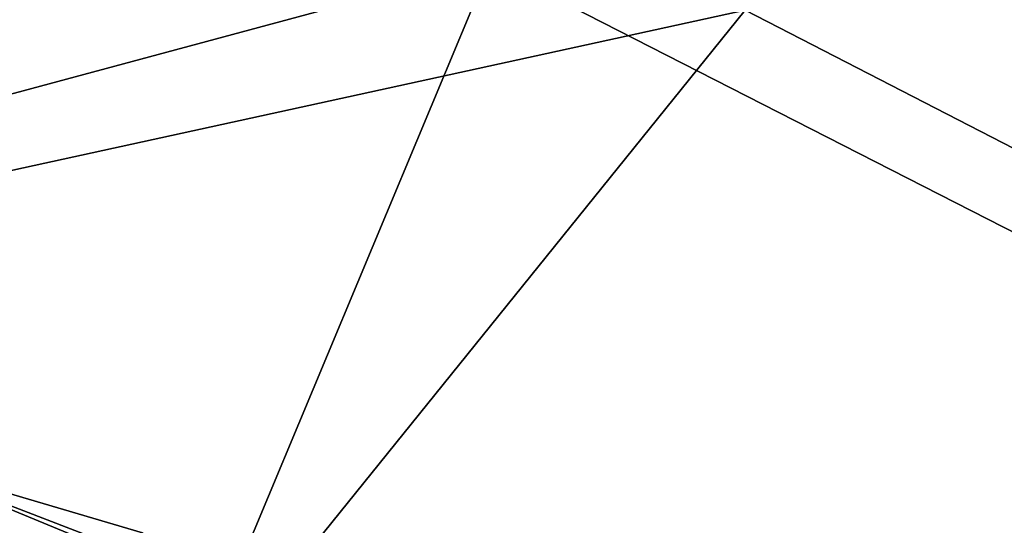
# Model space of a CAD drawing. Header units: metres. Extents: x -1651 to 0, y -1070 to 0.
# Tile 92 of 113: x -680 to -645, y -178 to -160. Entities that reach past the tile are written whole.
import ezdxf

# ---------------------------------------------------------------- set-up
doc = ezdxf.new("R2010")
doc.units = ezdxf.units.M

msp = doc.modelspace()

# ---------------------------------------------------------------- linework, layer by layer
at = {"layer": 'None'}
for points in [[(-699.014648, -137.971085, -3), (-654.067932, -159.910782, -39.372334), (-749.313782, -180.700699, -406)], [(-663.104309, -158.303528, -29.990135), (-700.413818, -140.244064), (-746.191895, -180.653854, -377.175201)], [(-663.104309, -158.303528, -29.990135), (-625.027283, -177.743637, -60), (-650.660156, -147.372986, -29.988626)], [(-625.027283, -177.743637, -60), (-608.075928, -157.421249, -60), (-650.660156, -147.372986, -29.988626)], [(-624.297058, -175.225555, -63), (-654.067932, -159.910782, -39.372334), (-607.431519, -155.150192, -63)], [(-746.191895, -180.653854, -377.175201), (-681.926086, -203.354218, -377.175201), (-663.104309, -158.303528, -29.990135)], [(-681.926086, -203.354218, -377.175201), (-625.027283, -177.743637, -60), (-663.104309, -158.303528, -29.990135)], [(-749.313782, -180.700699, -406), (-654.067932, -159.910782, -39.372334), (-688.147278, -202.117401, -406)], [(-654.067932, -159.910782, -39.372334), (-624.297058, -175.225555, -63), (-688.147278, -202.117401, -406)], [(-688.147278, -202.117401, -406), (-624.297058, -175.225555, -63), (-580.215271, -193.827225, -62.999996)], [(-681.926086, -203.354218, -377.175201), (-618.63623, -228.648346, -377.175201), (-625.027283, -177.743637, -60)]]:
    msp.add_3dface(points, dxfattribs=at)
at = {"layer": 'None012349'}
for points in [[(-691.21167, -174.437103, -239.815216), (-638.090393, -196.404358, -251.1492), (-693.831909, -174.919571, -251.161026)], [(-684.747253, -175.663528, -230.195801), (-639.713196, -194.286453, -239.804291), (-691.21167, -174.437103, -239.815216)], [(-639.713196, -194.286453, -239.804291), (-638.090393, -196.404358, -251.1492), (-691.21167, -174.437103, -239.815216)], [(-638.090393, -196.404358, -251.1492), (-640.710693, -196.886826, -262.495026), (-693.831909, -174.919571, -251.161026)], [(-693.831909, -174.919571, -251.161026), (-640.710693, -196.886826, -262.495026), (-692.209106, -177.037476, -262.50592)], [(-686.532166, -180.294174, -229.586655), (-677.207764, -183.042755, -223.158112), (-684.747253, -175.663528, -230.195801)], [(-677.207764, -183.042755, -223.158112), (-675.422791, -178.412109, -223.767242), (-684.747253, -175.663528, -230.195801)], [(-675.422791, -178.412109, -223.767242), (-645.332031, -190.85556, -230.187439), (-684.747253, -175.663528, -230.195801)], [(-645.332031, -190.85556, -230.187439), (-639.713196, -194.286453, -239.804291), (-684.747253, -175.663528, -230.195801)], [(-640.710693, -196.886826, -262.495026), (-647.17511, -195.660416, -272.114441), (-692.209106, -177.037476, -262.50592)], [(-692.209106, -177.037476, -262.50592), (-647.17511, -195.660416, -272.114441), (-686.590332, -180.468384, -272.122772)]]:
    msp.add_3dface(points, dxfattribs=at)

doc.saveas('drawing.dxf')
